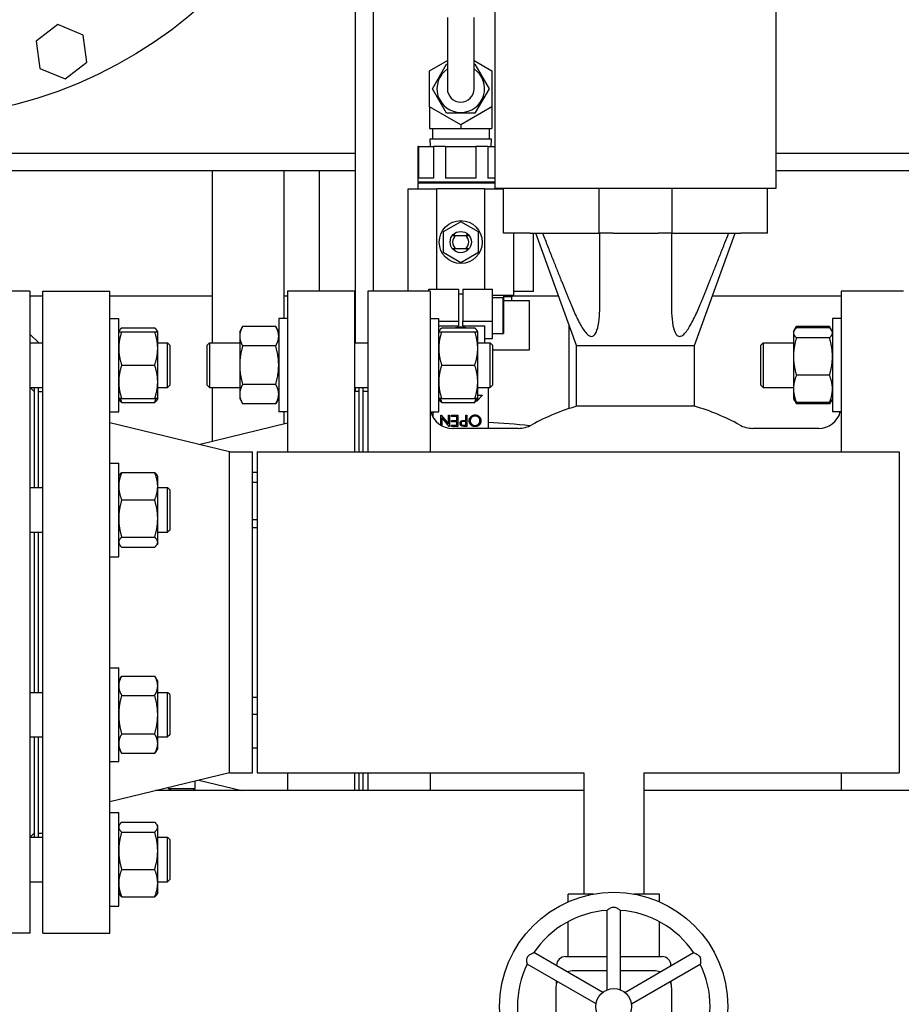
# Model space of a CAD drawing. Header units: inches. Extents: x 24 to 1128, y -69 to 748.
# Tile 91 of 256: x 176 to 188, y 185 to 199. Entities that reach past the tile are written whole.
import ezdxf

# ---------------------------------------------------------------- set-up
doc = ezdxf.new("R2010")
doc.units = ezdxf.units.IN
doc.header["$LTSCALE"] = 32
doc.header["$MEASUREMENT"] = 0
doc.layers.add('Visible (ANSI)', color=7, linetype='Continuous', lineweight=30)

msp = doc.modelspace()

# ---------------------------------------------------------------- linework, layer by layer
at = {"layer": 'Visible (ANSI)'}
for p, q in [((180.91537, 200.85867), (180.91537, 195.35867)), ((182.62797, 196.80355), (182.62797, 200.34685)), ((186.56497, 196.80355), (186.56497, 200.34685)), ((180.66537, 199.60867), (180.66537, 194.63572)), ((181.95807, 199.19867), (181.95807, 198.19867)), ((182.33307, 198.19867), (182.33307, 199.19867)), ((176.49774, 199.09752), (176.1936, 198.86415)), ((176.85192, 198.95082), (176.49774, 199.09752)), ((176.90196, 198.57073), (176.85192, 198.95082)), ((176.1936, 198.86415), (176.24364, 198.48406)), ((176.59782, 198.33736), (176.90196, 198.57073)), ((181.70807, 198.45126), (181.95807, 198.5956)), ((181.74836, 198.19867), (181.94696, 198.54267)), ((181.94696, 198.54267), (181.95807, 198.54267)), ((182.33307, 198.5956), (182.58307, 198.45126)), ((182.33307, 198.54267), (182.34418, 198.54267)), ((182.34418, 198.54267), (182.54279, 198.19867)), ((176.24364, 198.48406), (176.59782, 198.33736)), ((181.70807, 197.94608), (181.70807, 198.45126)), ((182.58307, 198.45126), (182.58307, 197.94608)), ((181.94696, 197.85467), (181.74836, 198.19867)), ((182.54279, 198.19867), (182.34418, 197.85467)), ((181.70807, 197.94608), (181.70807, 197.6927)), ((182.14557, 197.69349), (181.70807, 197.94608)), ((182.58307, 197.94608), (182.14557, 197.69349)), ((182.58307, 197.94608), (182.58307, 197.6927)), ((182.34418, 197.85467), (181.94696, 197.85467)), ((181.70807, 197.6927), (181.70807, 197.63867)), ((182.14557, 197.69349), (182.14557, 197.6927)), ((182.14557, 197.6927), (182.14557, 197.63867)), ((182.58307, 197.6927), (182.58307, 197.63867)), ((181.70807, 197.63867), (182.14557, 197.63867)), ((181.74887, 197.63867), (181.74887, 197.49567)), ((182.14557, 197.63867), (182.58307, 197.63867)), ((182.54187, 197.63867), (182.54187, 197.49567)), ((181.55241, 197.38867), (181.54437, 197.38867)), ((181.54437, 197.38867), (181.54437, 196.88667)), ((181.55241, 197.38867), (181.55241, 196.94667)), ((181.55241, 197.38867), (181.76405, 197.38867)), ((181.71614, 197.49567), (182.5746, 197.49567)), ((181.71949, 197.38867), (181.71614, 197.49567)), ((181.93372, 197.38867), (181.76405, 197.38867)), ((181.76405, 197.38867), (181.76405, 196.94667)), ((181.93372, 197.38867), (181.93372, 196.94667)), ((181.93372, 197.38867), (182.35702, 197.38867)), ((182.52668, 197.38867), (182.35702, 197.38867)), ((182.35702, 197.38867), (182.35702, 196.94667)), ((182.52668, 197.38867), (182.52668, 196.94667)), ((182.52668, 197.38867), (182.62797, 197.38867)), ((182.57125, 197.38867), (182.5746, 197.49567)), ((174.70787, 197.29617), (180.66537, 197.29617)), ((186.56497, 197.29617), (190.58287, 197.29617)), ((180.66537, 197.04617), (174.70787, 197.04617)), ((178.66537, 194.63572), (178.66537, 197.04617)), ((179.66537, 197.04617), (179.66537, 194.97947)), ((180.16537, 195.35867), (180.16537, 197.04617)), ((190.58287, 197.04617), (186.56497, 197.04617)), ((182.62797, 196.88667), (181.54437, 196.88667)), ((182.62797, 196.87667), (181.54437, 196.87667)), ((181.54437, 196.87667), (181.54437, 196.79067)), ((181.55037, 196.88667), (181.55037, 196.87667)), ((181.76405, 196.94667), (181.55241, 196.94667)), ((182.35702, 196.94667), (181.93372, 196.94667)), ((182.62797, 196.94667), (182.52668, 196.94667)), ((181.80787, 196.79067), (181.40337, 196.79067)), ((181.40337, 196.79067), (181.40337, 195.35867)), ((181.80787, 196.79867), (182.48287, 196.79867)), ((181.80787, 195.38664), (181.80787, 196.79867)), ((182.48287, 195.38664), (182.48287, 196.79867)), ((182.74608, 196.79067), (182.48287, 196.79067)), ((182.62797, 196.80355), (186.56497, 196.80355)), ((182.74608, 196.17363), (182.74608, 196.80355)), ((184.08466, 196.17363), (184.08466, 196.80355)), ((185.10828, 196.17363), (185.10828, 196.80355)), ((186.44687, 196.17363), (186.44687, 196.80355)), ((182.14537, 196.33417), (181.89812, 196.19142)), ((182.39262, 196.19142), (182.14537, 196.33417)), ((181.89812, 196.19142), (181.89812, 195.90592)), ((182.05337, 196.16556), (182.05337, 196.14067)), ((182.23737, 196.14067), (182.23737, 196.16556)), ((182.39262, 195.90592), (182.39262, 196.19142)), ((183.12009, 196.17363), (182.74608, 196.17363)), ((182.88737, 195.30667), (182.88737, 196.17363)), ((183.12009, 196.17363), (183.88781, 196.17363)), ((183.16537, 195.35617), (183.16537, 196.17363)), ((183.7697, 194.59883), (183.19883, 196.17363)), ((183.88781, 196.17363), (184.08466, 196.17363)), ((184.28151, 196.17363), (184.08466, 196.17363)), ((184.28151, 196.17363), (184.91143, 196.17363)), ((185.10828, 196.17363), (184.91143, 196.17363)), ((185.10828, 196.17363), (185.30513, 196.17363)), ((185.30513, 196.17363), (186.07285, 196.17363)), ((185.42324, 194.59883), (185.99411, 196.17363)), ((186.44687, 196.17363), (186.07285, 196.17363)), ((182.07847, 196.14067), (182.21227, 196.14067)), ((181.89812, 195.90592), (182.14537, 195.76317)), ((182.05337, 195.95667), (182.05337, 195.93178)), ((182.07847, 195.95667), (182.21227, 195.95667)), ((182.14537, 195.76317), (182.39262, 195.90592)), ((182.23737, 195.93178), (182.23737, 195.95667)), ((176.10537, 195.35867), (175.16537, 195.35867)), ((176.10537, 195.35867), (176.10537, 186.35867)), ((176.28787, 186.35867), (176.28787, 195.35867)), ((176.28787, 195.35867), (177.22787, 195.35867)), ((177.22787, 186.35867), (177.22787, 195.35867)), ((179.71507, 195.35867), (179.71507, 193.10867)), ((180.65507, 195.35867), (179.71507, 195.35867)), ((180.65507, 195.35867), (180.65507, 193.10867)), ((180.66537, 195.35617), (180.65507, 195.35617)), ((180.84057, 195.35867), (180.84057, 193.10867)), ((181.71458, 195.35867), (180.84057, 195.35867)), ((181.69942, 195.38664), (182.11537, 195.38664)), ((181.69942, 195.35867), (181.69942, 195.38664)), ((181.71458, 195.35867), (181.71458, 193.10867)), ((182.11537, 195.38664), (182.11537, 194.93762)), ((182.11537, 195.32321), (182.17537, 195.32321)), ((182.17537, 195.38664), (182.59132, 195.38664)), ((182.17537, 195.38664), (182.17537, 194.93762)), ((182.59132, 194.93762), (182.59132, 195.38664)), ((183.16537, 195.35617), (182.88737, 195.35617)), ((187.47836, 195.35867), (187.47836, 193.10867)), ((188.35238, 195.35867), (187.47836, 195.35867)), ((176.10537, 195.29617), (176.28787, 195.29617)), ((177.22787, 195.29617), (178.66537, 195.29617)), ((179.66537, 195.29617), (179.71507, 195.29617)), ((180.66537, 195.27951), (180.65507, 195.27951)), ((180.66537, 195.22617), (180.65507, 195.22617)), ((182.59132, 195.30667), (182.88737, 195.30667)), ((182.59132, 195.27267), (182.73833, 195.27267)), ((182.73833, 194.76867), (182.73833, 195.27267)), ((182.74637, 195.30667), (182.74637, 194.76867)), ((182.8605, 195.27951), (182.74637, 195.27951)), ((183.10875, 195.22617), (182.74637, 195.22617)), ((182.85965, 195.30667), (182.8605, 195.27951)), ((182.85998, 195.29617), (183.51691, 195.29617)), ((182.8605, 195.22617), (182.8605, 195.27951)), ((183.10875, 194.53617), (183.10875, 195.22617)), ((185.67603, 195.29617), (187.47836, 195.29617)), ((177.22787, 194.97947), (177.34987, 194.97947)), ((177.34987, 193.66697), (177.34987, 194.97947)), ((179.59307, 194.97947), (179.59307, 193.66697)), ((179.71507, 194.97947), (179.59307, 194.97947)), ((181.71458, 194.97947), (181.83658, 194.97947)), ((181.83658, 193.66697), (181.83658, 194.97947)), ((181.83658, 194.93762), (182.11537, 194.93762)), ((182.11537, 194.93762), (182.11537, 194.8742)), ((182.17537, 194.93762), (182.59132, 194.93762)), ((182.17537, 194.8742), (182.17537, 194.93762)), ((182.59132, 194.69586), (182.59132, 194.93762)), ((187.35636, 194.97947), (187.35636, 193.66697)), ((187.47836, 194.97947), (187.35636, 194.97947)), ((177.34987, 194.79197), (177.35942, 194.8085)), ((177.39174, 194.84604), (177.855, 194.84604)), ((177.39174, 194.79197), (177.855, 194.79197)), ((177.89687, 194.79197), (177.88732, 194.8085)), ((177.89687, 194.55759), (177.89687, 194.79197)), ((179.04607, 194.79197), (179.08794, 194.86448)), ((179.04607, 194.79197), (179.04607, 194.72917)), ((179.55121, 194.86448), (179.08794, 194.86448)), ((179.59307, 194.79197), (179.55121, 194.86448)), ((181.83658, 194.8742), (182.11537, 194.8742)), ((181.83658, 194.79197), (181.84613, 194.8085)), ((181.87845, 194.84604), (182.34171, 194.84604)), ((181.87845, 194.79197), (182.34171, 194.79197)), ((182.17537, 194.8742), (182.48287, 194.8742)), ((182.38358, 194.79197), (182.37404, 194.8085)), ((182.38358, 194.55759), (182.38358, 194.79197)), ((182.48287, 194.63572), (182.48287, 194.8742)), ((182.59132, 194.76867), (182.73833, 194.76867)), ((182.73833, 194.76867), (182.74637, 194.76867)), ((183.66537, 193.71466), (183.66537, 194.88664)), ((186.80936, 194.79197), (186.81891, 194.8085)), ((186.80936, 194.79197), (186.80936, 194.776)), ((186.80936, 194.776), (186.80936, 194.44454)), ((186.81891, 194.8085), (186.85123, 194.86448)), ((187.31449, 194.86448), (186.85123, 194.86448)), ((187.31449, 194.84604), (186.85123, 194.84604)), ((187.34681, 194.8085), (187.31449, 194.86448)), ((187.35636, 194.79197), (187.34681, 194.8085)), ((176.22901, 194.63517), (176.10537, 194.75881)), ((176.10537, 194.63517), (176.28787, 194.63517)), ((177.89687, 194.63517), (178.03407, 194.63517)), ((178.03407, 194.01017), (178.03407, 194.63517)), ((178.06537, 194.60387), (178.03407, 194.63517)), ((178.59007, 194.60442), (178.62137, 194.63572)), ((178.62137, 194.63572), (178.62137, 194.01072)), ((178.62137, 194.63572), (179.04607, 194.63572)), ((179.04607, 194.72917), (179.04607, 194.32322)), ((180.65507, 194.63572), (180.84057, 194.63572)), ((182.38358, 194.63572), (182.55877, 194.63572)), ((182.48287, 194.69586), (182.59132, 194.69586)), ((182.55877, 194.01072), (182.55877, 194.63572)), ((182.59007, 194.60442), (182.55877, 194.63572)), ((186.35336, 194.60442), (186.38466, 194.63572)), ((186.38466, 194.63572), (186.38466, 194.01072)), ((186.38466, 194.63572), (186.80936, 194.63572)), ((187.31449, 194.70595), (186.85123, 194.70595)), ((177.89687, 194.08884), (177.89687, 194.55759)), ((178.06537, 194.60387), (178.06537, 194.04147)), ((178.59007, 194.04202), (178.59007, 194.60442)), ((179.55121, 194.59385), (179.08794, 194.59385)), ((182.38358, 194.08884), (182.38358, 194.55759)), ((182.59007, 194.60442), (182.59007, 194.04202)), ((182.59007, 194.53617), (183.10875, 194.53617)), ((183.7697, 194.59883), (185.42324, 194.59883)), ((183.7697, 193.74659), (183.7697, 194.59883)), ((183.7697, 194.59883), (185.42324, 194.59883)), ((185.42324, 193.74659), (185.42324, 194.59883)), ((186.35336, 194.04202), (186.35336, 194.60442)), ((186.80936, 194.44454), (186.80936, 193.99176)), ((177.39174, 194.32322), (177.855, 194.32322)), ((179.04607, 194.32322), (179.04607, 193.91727)), ((181.87845, 194.32322), (182.34171, 194.32322)), ((177.89687, 193.85447), (177.89687, 194.08884)), ((182.38358, 193.85447), (182.38358, 194.08884)), ((187.31449, 194.18313), (186.85123, 194.18313)), ((176.10537, 194.01017), (176.28787, 194.01017)), ((176.16537, 193.95367), (176.10887, 194.01017)), ((176.16537, 194.01017), (176.16537, 192.60589)), ((176.22787, 192.60589), (176.22787, 194.01017)), ((176.22787, 193.95367), (176.28787, 193.95367)), ((177.89687, 194.01017), (178.03407, 194.01017)), ((178.06537, 194.04147), (178.03407, 194.01017)), ((178.59007, 194.04202), (178.62137, 194.01072)), ((178.62137, 194.01072), (179.04607, 194.01072)), ((178.66537, 193.25961), (178.66537, 194.01072)), ((179.55121, 194.05258), (179.08794, 194.05258)), ((180.65507, 194.01072), (180.84057, 194.01072)), ((180.71507, 193.95367), (180.65507, 193.95367)), ((180.66537, 194.01072), (180.66537, 193.95367)), ((180.71507, 194.01072), (180.71507, 193.10867)), ((180.77757, 193.10867), (180.77757, 194.01072)), ((180.84057, 193.95316), (180.77757, 193.95316)), ((182.38358, 194.01072), (182.55877, 194.01072)), ((182.52987, 194.01072), (182.52987, 193.43741)), ((182.59007, 194.04202), (182.55877, 194.01072)), ((186.35336, 194.04202), (186.38466, 194.01072)), ((186.38466, 194.01072), (186.80936, 194.01072)), ((186.80936, 193.99176), (186.80936, 193.85447)), ((177.34987, 193.85447), (177.35942, 193.83793)), ((177.39174, 193.85447), (177.855, 193.85447)), ((177.39174, 193.8004), (177.855, 193.8004)), ((177.89687, 193.85447), (177.88732, 193.83793)), ((179.04607, 193.91727), (179.04607, 193.85447)), ((179.04607, 193.85447), (179.08794, 193.78195)), ((179.59307, 193.85447), (179.55121, 193.78195)), ((181.83658, 193.85447), (181.84613, 193.83793)), ((181.87845, 193.85447), (182.34171, 193.85447)), ((181.87845, 193.8004), (182.34171, 193.8004)), ((182.37037, 193.81687), (182.36725, 193.82766)), ((182.44947, 193.90333), (182.37037, 193.81687)), ((182.38358, 193.85447), (182.37404, 193.83793)), ((182.38358, 193.90333), (182.44947, 193.90333)), ((186.80936, 193.85447), (186.81891, 193.83793)), ((186.81891, 193.83793), (186.85123, 193.78195)), ((187.31449, 193.8004), (186.85123, 193.8004)), ((187.34681, 193.83793), (187.31449, 193.78195)), ((187.35636, 193.85447), (187.34681, 193.83793)), ((177.22787, 193.66697), (177.34987, 193.66697)), ((179.55121, 193.78195), (179.08794, 193.78195)), ((179.71507, 193.66697), (179.59307, 193.66697)), ((179.66537, 193.66697), (179.66537, 193.50164)), ((181.71458, 193.66697), (181.83658, 193.66697)), ((181.76087, 193.58801), (181.76087, 193.66697)), ((185.42324, 193.74659), (183.7697, 193.74659)), ((187.31449, 193.78195), (186.85123, 193.78195)), ((187.47836, 193.66697), (187.35636, 193.66697)), ((181.86745, 193.62167), (181.87065, 193.62167)), ((181.86745, 193.48232), (181.86745, 193.62167)), ((181.87065, 193.62167), (181.97362, 193.49897)), ((181.88148, 193.5884), (181.88148, 193.47438)), ((181.9847, 193.46542), (181.88148, 193.5884)), ((181.97362, 193.62167), (181.98765, 193.62167)), ((181.97362, 193.49897), (181.97362, 193.62167)), ((181.98765, 193.62167), (181.98765, 193.46542)), ((182.01569, 193.62167), (182.10383, 193.62167)), ((182.01569, 193.60564), (182.01569, 193.62167)), ((182.08981, 193.60564), (182.01569, 193.60564)), ((182.01569, 193.54555), (182.08981, 193.54555)), ((182.01569, 193.52952), (182.01569, 193.54555)), ((182.08981, 193.52952), (182.01569, 193.52952)), ((182.08981, 193.54555), (182.08981, 193.60564)), ((182.08981, 193.48145), (182.08981, 193.52952)), ((182.10383, 193.62167), (182.10383, 193.46542)), ((182.21801, 193.53353), (182.19066, 193.53387)), ((182.20684, 193.54955), (182.21801, 193.54955)), ((182.21801, 193.62167), (182.23204, 193.62167)), ((182.21801, 193.54955), (182.21801, 193.62167)), ((182.21801, 193.48145), (182.21801, 193.53353)), ((182.23204, 193.62167), (182.23204, 193.46542)), ((178.9012, 193.10867), (177.22787, 193.51367)), ((178.47147, 193.21268), (179.71507, 193.51367)), ((181.98765, 193.46542), (181.9847, 193.46542)), ((182.01569, 193.48145), (182.08981, 193.48145)), ((182.01569, 193.46542), (182.01569, 193.48145)), ((182.10383, 193.46542), (182.01569, 193.46542)), ((182.95071, 193.43741), (182.02954, 193.43741)), ((182.18944, 193.48145), (182.21801, 193.48145)), ((182.23204, 193.46542), (182.20139, 193.46542)), ((187.1634, 193.43741), (186.24224, 193.43741)), ((178.9012, 188.60867), (178.9012, 193.10867)), ((178.9012, 193.10867), (179.22787, 193.10867)), ((179.22787, 188.60867), (179.22787, 193.10867)), ((179.29037, 193.10867), (179.29037, 188.60867)), ((179.29037, 193.10867), (188.29037, 193.10867)), ((188.29037, 193.10867), (188.29037, 188.60867)), ((177.22787, 192.94998), (177.34987, 192.94998)), ((177.34987, 191.63748), (177.34987, 192.94998)), ((177.34987, 192.76248), (177.35942, 192.77902)), ((177.39174, 192.81656), (177.855, 192.81656)), ((177.89687, 192.76248), (177.88732, 192.77902)), ((177.89687, 192.62519), (177.89687, 192.76248)), ((179.29037, 192.81656), (179.22787, 192.81656)), ((176.10537, 192.60589), (176.28787, 192.60589)), ((177.89687, 192.17241), (177.89687, 192.62519)), ((177.89687, 192.60589), (178.03407, 192.60589)), ((178.03407, 191.98089), (178.03407, 192.60589)), ((178.06537, 192.57459), (178.03407, 192.60589)), ((178.06537, 192.57459), (178.06537, 192.01219)), ((179.29037, 192.67647), (179.22787, 192.67647)), ((177.39174, 192.43382), (177.855, 192.43382)), ((177.89687, 191.84095), (177.89687, 192.17241)), ((179.29037, 192.15364), (179.22787, 192.15364)), ((178.06537, 192.01219), (178.03407, 191.98089)), ((179.22787, 192.04617), (179.29037, 192.04617)), ((176.10537, 191.98089), (176.28787, 191.98089)), ((176.16537, 191.98089), (176.16537, 189.73617)), ((176.22787, 189.73617), (176.22787, 191.98089)), ((177.39174, 191.911), (177.855, 191.911)), ((177.89687, 191.98089), (178.03407, 191.98089)), ((177.34987, 191.82498), (177.35942, 191.80845)), ((177.39174, 191.77091), (177.855, 191.77091)), ((177.89687, 191.82498), (177.88732, 191.80845)), ((177.89687, 191.82498), (177.89687, 191.84095)), ((177.22787, 191.63748), (177.34987, 191.63748)), ((177.22787, 190.07986), (177.34987, 190.07986)), ((177.34987, 188.76736), (177.34987, 190.07986)), ((177.34987, 189.89236), (177.39174, 189.96487)), ((177.39174, 189.96487), (177.855, 189.96487)), ((177.89687, 189.89236), (177.855, 189.96487)), ((177.89687, 189.82956), (177.89687, 189.89236)), ((177.89687, 189.42361), (177.89687, 189.82956)), ((176.10537, 189.73617), (176.28787, 189.73617)), ((177.39174, 189.69424), (177.855, 189.69424)), ((177.89687, 189.73617), (178.03407, 189.73617)), ((178.03407, 189.11117), (178.03407, 189.73617)), ((178.06537, 189.70487), (178.03407, 189.73617)), ((178.06537, 189.70487), (178.06537, 189.14247)), ((179.22787, 189.67117), (179.29037, 189.67117)), ((177.89687, 189.01766), (177.89687, 189.42361)), ((179.29037, 189.42361), (179.22787, 189.42361)), ((176.10537, 189.11117), (176.28787, 189.11117)), ((176.16537, 189.11117), (176.16537, 187.70705)), ((176.22787, 187.70705), (176.22787, 189.11117)), ((177.39174, 189.15297), (177.855, 189.15297)), ((177.89687, 189.11117), (178.03407, 189.11117)), ((178.06537, 189.14247), (178.03407, 189.11117)), ((177.89687, 188.95486), (177.89687, 189.01766)), ((177.34987, 188.95486), (177.39174, 188.88234)), ((177.39174, 188.88234), (177.855, 188.88234)), ((177.89687, 188.95486), (177.855, 188.88234)), ((179.29037, 188.95486), (179.22787, 188.95486)), ((177.22787, 188.76736), (177.34987, 188.76736)), ((178.9012, 188.60867), (177.22787, 188.20367)), ((178.9012, 188.60867), (179.22787, 188.60867)), ((179.29037, 188.60867), (183.87037, 188.60867)), ((179.71507, 188.60867), (179.71507, 188.35867)), ((180.65507, 188.60867), (180.65507, 188.35867)), ((180.71507, 188.60867), (180.71507, 188.35867)), ((180.77757, 188.35867), (180.77757, 188.60867)), ((180.84057, 188.60867), (180.84057, 188.35867)), ((181.71458, 188.60867), (181.71458, 188.35867)), ((183.87037, 188.60867), (183.87037, 186.90817)), ((184.71037, 188.60867), (188.29037, 188.60867)), ((184.71037, 188.60867), (184.71037, 186.90817)), ((187.47836, 188.60867), (187.47836, 188.35867)), ((178.42287, 188.38992), (178.42287, 188.4929)), ((178.47147, 188.50466), (179.07466, 188.35867)), ((183.87037, 188.35867), (177.86828, 188.35867)), ((178.04787, 188.38992), (178.04787, 188.40214)), ((178.04787, 188.38992), (178.42287, 188.38992)), ((178.07912, 188.35867), (178.04787, 188.38992)), ((178.39162, 188.35867), (178.42287, 188.38992)), ((189.71246, 188.35867), (184.71037, 188.35867)), ((177.22787, 188.05037), (177.34987, 188.05037)), ((177.34987, 186.73787), (177.34987, 188.05037)), ((177.34987, 187.86287), (177.35942, 187.87941)), ((177.39174, 187.91694), (177.855, 187.91694)), ((177.89687, 187.86287), (177.88732, 187.87941)), ((177.89687, 187.8469), (177.89687, 187.86287)), ((176.16537, 187.76367), (176.10875, 187.70705)), ((176.22787, 187.76367), (176.28787, 187.76367)), ((177.39174, 187.77685), (177.855, 187.77685)), ((177.89687, 187.51544), (177.89687, 187.8469)), ((176.10537, 187.70705), (176.28787, 187.70705)), ((177.89687, 187.70705), (178.03407, 187.70705)), ((178.03407, 187.08205), (178.03407, 187.70705)), ((178.06537, 187.67575), (178.03407, 187.70705)), ((178.06537, 187.67575), (178.06537, 187.11335)), ((177.89687, 187.06266), (177.89687, 187.51544)), ((177.39174, 187.25403), (177.855, 187.25403)), ((176.10537, 187.08205), (176.28787, 187.08205)), ((177.89687, 187.08205), (178.03407, 187.08205)), ((177.89687, 186.92537), (177.89687, 187.06266)), ((178.06537, 187.11335), (178.03407, 187.08205)), ((177.34987, 186.92537), (177.35942, 186.90884)), ((177.89687, 186.92537), (177.88732, 186.90884)), ((184.00863, 186.90817), (183.64912, 186.90817)), ((183.64912, 186.79905), (183.64912, 186.90817)), ((184.93162, 186.90817), (184.57211, 186.90817)), ((184.93162, 186.79905), (184.93162, 186.90817)), ((177.39174, 186.8713), (177.855, 186.8713)), ((177.22787, 186.73787), (177.34987, 186.73787)), ((184.19637, 185.56482), (184.19637, 186.67989)), ((184.38437, 185.56482), (184.38437, 186.67989)), ((183.64912, 186.03317), (183.64912, 186.52115)), ((184.93162, 186.03317), (184.93162, 186.52115)), ((176.10537, 186.35867), (175.16537, 186.35867)), ((176.28787, 186.35867), (177.22787, 186.35867)), ((184.13675, 185.5304), (183.17107, 186.08794)), ((184.44399, 185.5304), (185.40967, 186.08794)), ((183.61381, 186.03317), (184.19637, 186.03317)), ((184.38437, 186.03317), (184.96693, 186.03317)), ((184.04275, 185.36759), (183.07707, 185.92512)), ((183.48881, 185.90449), (183.48881, 185.90817)), ((184.19637, 185.83317), (183.72787, 185.83317)), ((184.85287, 185.83317), (184.38437, 185.83317)), ((184.53799, 185.36759), (185.50367, 185.92512)), ((185.09193, 185.90817), (185.09193, 185.90449)), ((183.48881, 185.65631), (183.48881, 185.68741)), ((185.09193, 185.68741), (185.09193, 185.65631)), ((183.47787, 185.58317), (183.47787, 185.08317)), ((185.10287, 185.08317), (185.10287, 185.58317))]:
    msp.add_line(p, q, dxfattribs=at)
for centre, radius in [((174.33537, 204.05867), 6.281), ((182.14537, 196.04867), 0.301), ((182.14537, 196.04867), 0.14875), ((184.29037, 185.33317), 1.6), ((184.29037, 185.33317), 0.25)]:
    msp.add_circle(centre, radius, dxfattribs=at)
for centre, radius, start, end in [((182.14557, 198.19867), 0.334, 124.151097, 55.848903), ((182.14557, 198.19867), 0.1875, 180, 0), ((182.14537, 196.04867), 0.11375, 126.022003, 233.977997), ((182.14537, 196.04867), 0.11375, 306.022003, 53.977997), ((182.02954, 193.75237), 0.31496, 195.732893, 270), ((184.59647, 190.85867), 3.00394, 105.975683, 118.972162), ((184.59647, 190.85867), 3.00394, 61.027838, 74.024317), ((187.1634, 193.75237), 0.31496, 270, 344.267107), ((181.66537, 179.04617), 14.5, 84.260901, 86.581959), ((182.95071, 193.83111), 0.3937, 270, 298.972162), ((186.24224, 193.83111), 0.3937, 241.027838, 270), ((184.29037, 185.33317), 1.35, 93.992715, 146.007285), ((184.29037, 185.33317), 1.35, 33.992715, 86.007285), ((183.61381, 185.90817), 0.125, 90, 180), ((184.96693, 185.90817), 0.125, 0, 90), ((184.29037, 185.33317), 1.35, 153.992715, 206.007285), ((183.72787, 185.58317), 0.25, 90, 110.5819), ((184.85287, 185.58317), 0.25, 69.4181, 90), ((184.29037, 185.33317), 1.35, 333.992715, 26.007285), ((183.72787, 185.58317), 0.25, 156.720461, 180), ((184.85287, 185.58317), 0.25, 0, 23.279539)]:
    msp.add_arc(centre, radius, start, end, dxfattribs=at)
msp.add_ellipse((182.14537, 194.75434), major_axis=(-0.15, 0), ratio=0.70710678, start_param=4.1858286, end_param=5.23894936, dxfattribs=at)
for points, weights in [([(183.29209, 196.17363), (183.52771, 195.56701), (183.7008, 195.15046)], [1.00167799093, 1.0279276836, 1.02488483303]), ([(184.0945, 195.15046), (184.0945, 195.56701), (184.0945, 196.17363)], [1.02488483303, 1.0279276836, 1.00167799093]), ([(185.09844, 196.17363), (185.09844, 195.56701), (185.09844, 195.15046)], [1.00167799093, 1.0279276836, 1.02488483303]), ([(185.49214, 195.15046), (185.66523, 195.56701), (185.90086, 196.17363)], [1.02488483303, 1.0279276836, 1.00167799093]), ([(182.02848, 196.14067), (182.05681, 196.14067), (182.07847, 196.14067)], [2.47194217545, 2.72378885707, 2.89244266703]), ([(182.21227, 196.14067), (182.23393, 196.14067), (182.26226, 196.14067)], [2.89244266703, 2.72378885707, 2.47194217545]), ([(182.02848, 195.95667), (182.05681, 195.95667), (182.07847, 195.95667)], [2.47194217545, 2.72378885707, 2.89244266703]), ([(182.21227, 195.95667), (182.23393, 195.95667), (182.26226, 195.95667)], [2.89244266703, 2.72378885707, 2.47194217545]), ([(177.34987, 194.79197), (177.34987, 194.79197), (177.39174, 194.79197)], [1, 1.0379548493, 1]), ([(177.39174, 194.79197), (177.34987, 194.66637), (177.34987, 194.55759)], [1, 1.0379548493, 1]), ([(177.39174, 194.84604), (177.35955, 194.81718), (177.3522, 194.79197)], [1, 1.02892942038, 1.01375847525]), ([(177.89453, 194.79197), (177.88719, 194.81718), (177.855, 194.84604)], [1.01375847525, 1.02892942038, 1]), ([(177.855, 194.79197), (177.89687, 194.79197), (177.89687, 194.79197)], [1, 1.0379548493, 1]), ([(177.89687, 194.55759), (177.89687, 194.66637), (177.855, 194.79197)], [1, 1.0379548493, 1]), ([(179.08794, 194.86448), (179.04607, 194.79197), (179.04607, 194.72917)], [1, 1.0379548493, 1]), ([(179.59307, 194.72917), (179.59307, 194.79197), (179.55121, 194.86448)], [1, 1.0379548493, 1]), ([(181.83658, 194.79197), (181.83658, 194.79197), (181.87845, 194.79197)], [1, 1.0379548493, 1]), ([(181.87845, 194.79197), (181.83658, 194.66637), (181.83658, 194.55759)], [1, 1.0379548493, 1]), ([(181.87845, 194.84604), (181.84626, 194.81718), (181.83892, 194.79197)], [1, 1.02892942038, 1.01375847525]), ([(182.38125, 194.79197), (182.37391, 194.81718), (182.34171, 194.84604)], [1.01375847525, 1.02892942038, 1]), ([(182.34171, 194.79197), (182.38358, 194.79197), (182.38358, 194.79197)], [1, 1.0379548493, 1]), ([(182.38358, 194.55759), (182.38358, 194.66637), (182.34171, 194.79197)], [1, 1.0379548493, 1]), ([(186.85123, 194.84604), (186.80936, 194.8085), (186.80936, 194.776)], [1, 1.0379548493, 1]), ([(186.80936, 194.776), (186.80936, 194.74349), (186.85123, 194.70595)], [1, 1.0379548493, 1]), ([(186.85123, 194.86448), (186.83983, 194.84475), (186.83166, 194.82625)], [1, 1.01005189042, 1.01477953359]), ([(187.33406, 194.82625), (187.32589, 194.84475), (187.31449, 194.86448)], [1.01477953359, 1.01005189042, 1]), ([(187.35636, 194.776), (187.35636, 194.8085), (187.31449, 194.84604)], [1, 1.0379548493, 1]), ([(187.31449, 194.70595), (187.35636, 194.74349), (187.35636, 194.776)], [1, 1.0379548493, 1]), ([(179.04607, 194.72917), (179.04607, 194.66637), (179.08794, 194.59385)], [1, 1.0379548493, 1]), ([(179.55121, 194.59385), (179.59307, 194.66637), (179.59307, 194.72917)], [1, 1.0379548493, 1]), ([(186.85123, 194.70595), (186.80936, 194.56586), (186.80936, 194.44454)], [1, 1.0379548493, 1]), ([(187.35636, 194.44454), (187.35636, 194.56586), (187.31449, 194.70595)], [1, 1.0379548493, 1]), ([(177.34987, 194.55759), (177.34987, 194.44882), (177.39174, 194.32322)], [1, 1.0379548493, 1]), ([(177.855, 194.32322), (177.89687, 194.44882), (177.89687, 194.55759)], [1, 1.0379548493, 1]), ([(179.08794, 194.59385), (179.04607, 194.44882), (179.04607, 194.32322)], [1, 1.0379548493, 1]), ([(179.59307, 194.32322), (179.59307, 194.44882), (179.55121, 194.59385)], [1, 1.0379548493, 1]), ([(181.83658, 194.55759), (181.83658, 194.44882), (181.87845, 194.32322)], [1, 1.0379548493, 1]), ([(182.34171, 194.32322), (182.38358, 194.44882), (182.38358, 194.55759)], [1, 1.0379548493, 1]), ([(186.80936, 194.44454), (186.80936, 194.32322), (186.85123, 194.18313)], [1, 1.0379548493, 1]), ([(187.31449, 194.18313), (187.35636, 194.32322), (187.35636, 194.44454)], [1, 1.0379548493, 1]), ([(177.39174, 194.32322), (177.34987, 194.19762), (177.34987, 194.08884)], [1, 1.0379548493, 1]), ([(177.89687, 194.08884), (177.89687, 194.19762), (177.855, 194.32322)], [1, 1.0379548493, 1]), ([(179.04607, 194.32322), (179.04607, 194.19762), (179.08794, 194.05258)], [1, 1.0379548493, 1]), ([(179.55121, 194.05258), (179.59307, 194.19762), (179.59307, 194.32322)], [1, 1.0379548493, 1]), ([(181.87845, 194.32322), (181.83658, 194.19762), (181.83658, 194.08884)], [1, 1.0379548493, 1]), ([(182.38358, 194.08884), (182.38358, 194.19762), (182.34171, 194.32322)], [1, 1.0379548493, 1]), ([(177.34987, 194.08884), (177.34987, 193.98007), (177.39174, 193.85447)], [1, 1.0379548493, 1]), ([(177.855, 193.85447), (177.89687, 193.98007), (177.89687, 194.08884)], [1, 1.0379548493, 1]), ([(181.83658, 194.08884), (181.83658, 193.98007), (181.87845, 193.85447)], [1, 1.0379548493, 1]), ([(182.34171, 193.85447), (182.38358, 193.98007), (182.38358, 194.08884)], [1, 1.0379548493, 1]), ([(186.85123, 194.18313), (186.80936, 194.08057), (186.80936, 193.99176)], [1, 1.0379548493, 1]), ([(187.35636, 193.99176), (187.35636, 194.08057), (187.31449, 194.18313)], [1, 1.0379548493, 1]), ([(179.08794, 194.05258), (179.04607, 193.98007), (179.04607, 193.91727)], [1, 1.0379548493, 1]), ([(179.59307, 193.91727), (179.59307, 193.98007), (179.55121, 194.05258)], [1, 1.0379548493, 1]), ([(186.80936, 193.99176), (186.80936, 193.90295), (186.85123, 193.8004)], [1, 1.0379548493, 1]), ([(187.31449, 193.8004), (187.35636, 193.90295), (187.35636, 193.99176)], [1, 1.0379548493, 1]), ([(177.39174, 193.85447), (177.34987, 193.85447), (177.34987, 193.85447)], [1, 1.0379548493, 1]), ([(177.39174, 193.8004), (177.36966, 193.82019), (177.35942, 193.83793)], [1, 1.01965956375, 1.01895290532]), ([(177.37217, 193.85447), (177.38034, 193.82831), (177.39174, 193.8004)], [1.01477953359, 1.01005189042, 1]), ([(177.89687, 193.85447), (177.89687, 193.85447), (177.855, 193.85447)], [1, 1.0379548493, 1]), ([(177.855, 193.8004), (177.8664, 193.82831), (177.87457, 193.85447)], [1, 1.01005189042, 1.01477953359]), ([(177.88732, 193.83793), (177.87708, 193.82019), (177.855, 193.8004)], [1.01895290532, 1.01965956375, 1]), ([(179.04607, 193.91727), (179.04607, 193.85447), (179.08794, 193.78195)], [1, 1.0379548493, 1]), ([(179.55121, 193.78195), (179.59307, 193.85447), (179.59307, 193.91727)], [1, 1.0379548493, 1]), ([(181.87845, 193.85447), (181.83658, 193.85447), (181.83658, 193.85447)], [1, 1.0379548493, 1]), ([(181.87845, 193.8004), (181.85637, 193.82019), (181.84613, 193.83793)], [1, 1.01965956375, 1.01895290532]), ([(181.85888, 193.85447), (181.86705, 193.82831), (181.87845, 193.8004)], [1.01477953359, 1.01005189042, 1]), ([(182.38358, 193.85447), (182.38358, 193.85447), (182.34171, 193.85447)], [1, 1.0379548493, 1]), ([(182.34171, 193.8004), (182.35311, 193.82831), (182.36128, 193.85447)], [1, 1.01005189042, 1.01477953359]), ([(182.37404, 193.83793), (182.36379, 193.82019), (182.34171, 193.8004)], [1.01895290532, 1.01965956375, 1]), ([(186.85123, 193.8004), (186.82915, 193.82019), (186.81891, 193.83793)], [1, 1.01965956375, 1.01895290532]), ([(186.83166, 193.82019), (186.83983, 193.80169), (186.85123, 193.78195)], [1.01477953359, 1.01005189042, 1]), ([(187.34681, 193.83793), (187.33657, 193.82019), (187.31449, 193.8004)], [1.01895290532, 1.01965956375, 1]), ([(187.31449, 193.78195), (187.32589, 193.80169), (187.33406, 193.82019)], [1, 1.01005189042, 1.01477953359]), ([(177.39174, 192.81656), (177.34987, 192.714), (177.34987, 192.62519)], [1, 1.0379548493, 1]), ([(177.35942, 192.77902), (177.36966, 192.79676), (177.39174, 192.81656)], [1.01895290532, 1.01965956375, 1]), ([(177.855, 192.81656), (177.87708, 192.79676), (177.88732, 192.77902)], [1, 1.01965956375, 1.01895290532]), ([(177.89687, 192.62519), (177.89687, 192.714), (177.855, 192.81656)], [1, 1.0379548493, 1]), ([(177.34987, 192.62519), (177.34987, 192.53638), (177.39174, 192.43382)], [1, 1.0379548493, 1]), ([(177.855, 192.43382), (177.89687, 192.53638), (177.89687, 192.62519)], [1, 1.0379548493, 1]), ([(177.39174, 192.43382), (177.34987, 192.29373), (177.34987, 192.17241)], [1, 1.0379548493, 1]), ([(177.89687, 192.17241), (177.89687, 192.29373), (177.855, 192.43382)], [1, 1.0379548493, 1]), ([(177.34987, 192.17241), (177.34987, 192.05109), (177.39174, 191.911)], [1, 1.0379548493, 1]), ([(177.855, 191.911), (177.89687, 192.05109), (177.89687, 192.17241)], [1, 1.0379548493, 1]), ([(177.39174, 191.911), (177.34987, 191.87346), (177.34987, 191.84095)], [1, 1.0379548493, 1]), ([(177.89687, 191.84095), (177.89687, 191.87346), (177.855, 191.911)], [1, 1.0379548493, 1]), ([(177.34987, 191.84095), (177.34987, 191.80845), (177.39174, 191.77091)], [1, 1.0379548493, 1]), ([(177.855, 191.77091), (177.89687, 191.80845), (177.89687, 191.84095)], [1, 1.0379548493, 1]), ([(177.39174, 189.96487), (177.34987, 189.89236), (177.34987, 189.82956)], [1, 1.0379548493, 1]), ([(177.89687, 189.82956), (177.89687, 189.89236), (177.855, 189.96487)], [1, 1.0379548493, 1]), ([(177.34987, 189.82956), (177.34987, 189.76676), (177.39174, 189.69424)], [1, 1.0379548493, 1]), ([(177.855, 189.69424), (177.89687, 189.76676), (177.89687, 189.82956)], [1, 1.0379548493, 1]), ([(177.39174, 189.69424), (177.34987, 189.54921), (177.34987, 189.42361)], [1, 1.0379548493, 1]), ([(177.89687, 189.42361), (177.89687, 189.54921), (177.855, 189.69424)], [1, 1.0379548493, 1]), ([(177.34987, 189.42361), (177.34987, 189.29801), (177.39174, 189.15297)], [1, 1.0379548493, 1]), ([(177.855, 189.15297), (177.89687, 189.29801), (177.89687, 189.42361)], [1, 1.0379548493, 1]), ([(177.39174, 189.15297), (177.34987, 189.08046), (177.34987, 189.01766)], [1, 1.0379548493, 1]), ([(177.89687, 189.01766), (177.89687, 189.08046), (177.855, 189.15297)], [1, 1.0379548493, 1]), ([(177.34987, 189.01766), (177.34987, 188.95486), (177.39174, 188.88234)], [1, 1.0379548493, 1]), ([(177.855, 188.88234), (177.89687, 188.95486), (177.89687, 189.01766)], [1, 1.0379548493, 1]), ([(177.39174, 187.91694), (177.34987, 187.87941), (177.34987, 187.8469)], [1, 1.0379548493, 1]), ([(177.89687, 187.8469), (177.89687, 187.87941), (177.855, 187.91694)], [1, 1.0379548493, 1]), ([(177.34987, 187.8469), (177.34987, 187.81439), (177.39174, 187.77685)], [1, 1.0379548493, 1]), ([(177.39174, 187.77685), (177.34987, 187.63676), (177.34987, 187.51544)], [1, 1.0379548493, 1]), ([(177.855, 187.77685), (177.89687, 187.81439), (177.89687, 187.8469)], [1, 1.0379548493, 1]), ([(177.89687, 187.51544), (177.89687, 187.63676), (177.855, 187.77685)], [1, 1.0379548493, 1]), ([(177.34987, 187.51544), (177.34987, 187.39412), (177.39174, 187.25403)], [1, 1.0379548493, 1]), ([(177.855, 187.25403), (177.89687, 187.39412), (177.89687, 187.51544)], [1, 1.0379548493, 1]), ([(177.39174, 187.25403), (177.34987, 187.15148), (177.34987, 187.06266)], [1, 1.0379548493, 1]), ([(177.89687, 187.06266), (177.89687, 187.15148), (177.855, 187.25403)], [1, 1.0379548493, 1]), ([(177.34987, 187.06266), (177.34987, 186.97385), (177.39174, 186.8713)], [1, 1.0379548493, 1]), ([(177.855, 186.8713), (177.89687, 186.97385), (177.89687, 187.06266)], [1, 1.0379548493, 1]), ([(177.39174, 186.8713), (177.36966, 186.89109), (177.35942, 186.90884)], [1, 1.01965956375, 1.01895290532]), ([(177.88732, 186.90884), (177.87708, 186.89109), (177.855, 186.8713)], [1.01895290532, 1.01965956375, 1])]:
    msp.add_rational_spline(points, weights, degree=2, dxfattribs=at)
for points, knots in [([(183.7008, 195.15046), (183.71367, 195.11947), (183.72683, 195.08884), (183.76829, 194.99611), (183.79741, 194.93579), (183.85475, 194.83589), (183.88768, 194.78479), (183.93077, 194.74626), (183.94044, 194.739), (183.96013, 194.72896), (183.97016, 194.72626), (183.98822, 194.72626), (183.9973, 194.72896), (184.01343, 194.739), (184.02052, 194.74626), (184.04984, 194.78479), (184.06416, 194.83589), (184.08395, 194.93579), (184.0897, 194.99611), (184.09387, 195.08884), (184.09451, 195.11947), (184.0945, 195.15046)], [-6.41768243, -6.41768243, -6.41768243, -6.41768243, -6.18066174, -6.18066174, -5.68668046, -5.68668046, -5.29009002, -5.29009002, -5.19280209, -5.19280209, -5.09551415, -5.09551415, -4.99822621, -4.99822621, -4.90093827, -4.90093827, -4.50434784, -4.50434784, -4.01036656, -4.01036656, -3.77334587, -3.77334587, -3.77334587, -3.77334587]), ([(185.09844, 195.15046), (185.09843, 195.11947), (185.09907, 195.08884), (185.10325, 194.99611), (185.109, 194.93579), (185.12878, 194.83589), (185.1431, 194.78479), (185.17242, 194.74626), (185.17951, 194.739), (185.19564, 194.72896), (185.20472, 194.72626), (185.22278, 194.72626), (185.23281, 194.72896), (185.2525, 194.739), (185.26218, 194.74626), (185.30526, 194.78479), (185.33819, 194.83589), (185.39553, 194.93579), (185.42465, 194.99611), (185.46612, 195.08884), (185.47927, 195.11947), (185.49214, 195.15046)], [-6.41768243, -6.41768243, -6.41768243, -6.41768243, -6.18066174, -6.18066174, -5.68668046, -5.68668046, -5.29009002, -5.29009002, -5.19280209, -5.19280209, -5.09551415, -5.09551415, -4.99822621, -4.99822621, -4.90093827, -4.90093827, -4.50434784, -4.50434784, -4.01036656, -4.01036656, -3.77334587, -3.77334587, -3.77334587, -3.77334587]), ([(182.13588, 193.50733), (182.1359, 193.50862), (182.13594, 193.51113), (182.13638, 193.51481), (182.13697, 193.51832), (182.13789, 193.52166), (182.13909, 193.52482), (182.14049, 193.52783), (182.14219, 193.53064), (182.14414, 193.53327), (182.14631, 193.53573), (182.14868, 193.53798), (182.15126, 193.54002), (182.15403, 193.54185), (182.15702, 193.54343), (182.16018, 193.54485), (182.16355, 193.54604), (182.16587, 193.54667), (182.16706, 193.54699)], [0, 0, 0, 0, 0.07011889, 0.13719235, 0.20201618, 0.26463141, 0.32611655, 0.3860103, 0.44581185, 0.5052977, 0.56463328, 0.62428263, 0.68390203, 0.74395277, 0.80538773, 0.86838803, 0.93308403, 1, 1, 1, 1]), ([(182.19066, 193.53387), (182.18932, 193.53387), (182.18674, 193.53387), (182.18302, 193.5337), (182.17956, 193.53349), (182.17639, 193.53319), (182.17348, 193.53278), (182.17087, 193.53228), (182.16852, 193.53174), (182.16582, 193.53083), (182.16277, 193.52943), (182.15945, 193.52739), (182.15666, 193.52475), (182.15424, 193.52179), (182.15229, 193.5185), (182.15091, 193.51497), (182.15006, 193.51124), (182.14996, 193.50869), (182.1499, 193.50739)], [0, 0, 0, 0, 0.07254664, 0.14004978, 0.20251875, 0.26060474, 0.31326402, 0.36172723, 0.40488988, 0.44431896, 0.51659946, 0.58640911, 0.65499562, 0.72430193, 0.79341098, 0.86161003, 0.92953773, 1, 1, 1, 1]), ([(182.16706, 193.54699), (182.16804, 193.5472), (182.17018, 193.54765), (182.17371, 193.54816), (182.17783, 193.54858), (182.18251, 193.54898), (182.18778, 193.54918), (182.19361, 193.54943), (182.20003, 193.54954), (182.2045, 193.54955), (182.20684, 193.54955)], [0, 0, 0, 0, 0.07517159, 0.16474291, 0.26801144, 0.38596396, 0.51779927, 0.66369781, 0.82441679, 1, 1, 1, 1]), ([(182.26409, 193.54348), (182.26416, 193.54629), (182.26429, 193.55183), (182.26546, 193.55996), (182.26729, 193.56778), (182.2699, 193.57526), (182.27328, 193.58241), (182.2774, 193.58924), (182.28228, 193.59573), (182.28782, 193.60182), (182.29388, 193.60739), (182.30033, 193.6123), (182.30715, 193.61642), (182.31426, 193.61983), (182.32174, 193.62243), (182.32951, 193.62431), (182.33763, 193.62547), (182.34316, 193.62561), (182.34597, 193.62568)], [0, 0, 0, 0, 0.06523429, 0.12858434, 0.19034309, 0.25140799, 0.31220558, 0.37361408, 0.43626401, 0.50040726, 0.56453495, 0.62713708, 0.68833831, 0.74923959, 0.81007579, 0.87165561, 0.93476571, 1, 1, 1, 1]), ([(182.34722, 193.46141), (182.34433, 193.46149), (182.33864, 193.46163), (182.3303, 193.46275), (182.32231, 193.46459), (182.31467, 193.46719), (182.30741, 193.47056), (182.3005, 193.47466), (182.29398, 193.4795), (182.28788, 193.48502), (182.28231, 193.49107), (182.27743, 193.49754), (182.27331, 193.50436), (182.26993, 193.51153), (182.26729, 193.51902), (182.26546, 193.52689), (182.26429, 193.53507), (182.26416, 193.54065), (182.26409, 193.54348)], [0, 0, 0, 0, 0.06656651, 0.13074212, 0.1933478, 0.25499832, 0.31611925, 0.37726421, 0.43939995, 0.50280523, 0.56635625, 0.62825078, 0.68910707, 0.74935794, 0.81017964, 0.87161662, 0.93487263, 1, 1, 1, 1]), ([(182.34653, 193.60965), (182.34499, 193.60963), (182.34192, 193.60959), (182.33736, 193.60916), (182.33289, 193.60848), (182.3285, 193.6075), (182.3242, 193.60629), (182.32, 193.60478), (182.31589, 193.60298), (182.31186, 193.60097), (182.308, 193.59868), (182.30433, 193.59622), (182.3009, 193.59354), (182.29767, 193.59066), (182.29467, 193.58755), (182.29187, 193.58427), (182.28933, 193.58076), (182.287, 193.5771), (182.28489, 193.57328), (182.28308, 193.56933), (182.28153, 193.56528), (182.28028, 193.56111), (182.27931, 193.55684), (182.27863, 193.55247), (182.27816, 193.548), (182.27813, 193.54498), (182.27811, 193.54345)], [0, 0, 0, 0, 0.04363893, 0.08654911, 0.12919425, 0.17145877, 0.21344384, 0.25539786, 0.2975069, 0.34008374, 0.38249601, 0.42410694, 0.4648486, 0.50555506, 0.54620172, 0.58677243, 0.62727456, 0.66848584, 0.70951119, 0.75039547, 0.79106884, 0.83200515, 0.87311934, 0.91459958, 0.95695035, 1, 1, 1, 1]), ([(182.27811, 193.54345), (182.27813, 193.54194), (182.27816, 193.53893), (182.27863, 193.53449), (182.27931, 193.53015), (182.28028, 193.52593), (182.28153, 193.52181), (182.28308, 193.51782), (182.2849, 193.51393), (182.28699, 193.51015), (182.28934, 193.50653), (182.2919, 193.50307), (182.29473, 193.49983), (182.29774, 193.49673), (182.30101, 193.49384), (182.30453, 193.49118), (182.30821, 193.4886), (182.31215, 193.48633), (182.3162, 193.48422), (182.32036, 193.48242), (182.32457, 193.48087), (182.32884, 193.47961), (182.33318, 193.47864), (182.33759, 193.47797), (182.34204, 193.47749), (182.34503, 193.47746), (182.34653, 193.47744)], [0, 0, 0, 0, 0.04291155, 0.08512297, 0.12646291, 0.16743926, 0.20795922, 0.24822895, 0.28872623, 0.32964273, 0.3705068, 0.41109473, 0.45178174, 0.49236536, 0.53344196, 0.57521573, 0.61755652, 0.66078404, 0.704049, 0.74697278, 0.78918109, 0.83111794, 0.87324842, 0.91517275, 0.95738417, 1, 1, 1, 1]), ([(182.34597, 193.62568), (182.3488, 193.62561), (182.35438, 193.62547), (182.36257, 193.6243), (182.37044, 193.62247), (182.37797, 193.61986), (182.38515, 193.61649), (182.392, 193.61237), (182.3985, 193.60749), (182.40458, 193.60194), (182.41015, 193.59591), (182.41501, 193.58944), (182.41913, 193.58267), (182.42249, 193.57558), (182.42515, 193.5682), (182.42697, 193.56047), (182.42815, 193.55246), (182.42828, 193.547), (182.42835, 193.54423)], [0, 0, 0, 0, 0.06581888, 0.12974653, 0.19207195, 0.25345942, 0.31456959, 0.37627988, 0.43902565, 0.50326703, 0.56749282, 0.6297048, 0.69099965, 0.75145165, 0.81200436, 0.87314968, 0.93563548, 1, 1, 1, 1]), ([(182.41433, 193.54417), (182.41427, 193.54643), (182.41416, 193.55087), (182.41318, 193.55738), (182.41166, 193.56364), (182.40946, 193.56961), (182.40665, 193.57533), (182.40322, 193.58077), (182.39915, 193.58592), (182.39452, 193.59076), (182.38946, 193.59517), (182.38409, 193.59905), (182.37845, 193.60231), (182.37258, 193.60504), (182.36642, 193.6071), (182.36001, 193.60856), (182.35336, 193.60951), (182.34883, 193.6096), (182.34653, 193.60965)], [0, 0, 0, 0, 0.0645014, 0.1268942, 0.18773896, 0.24841971, 0.30858577, 0.36958025, 0.4318217, 0.49617186, 0.56065739, 0.62349145, 0.68524492, 0.74664289, 0.80833509, 0.87049141, 0.93431953, 1, 1, 1, 1]), ([(182.34653, 193.47744), (182.34801, 193.47746), (182.35097, 193.47749), (182.35535, 193.47797), (182.35968, 193.47864), (182.36395, 193.47962), (182.36816, 193.48088), (182.37232, 193.4824), (182.37641, 193.48424), (182.38042, 193.48631), (182.38427, 193.48866), (182.38796, 193.49116), (182.3914, 193.49389), (182.39464, 193.4968), (182.39766, 193.49992), (182.40046, 193.50322), (182.40305, 193.50672), (182.40539, 193.51041), (182.40747, 193.51425), (182.40934, 193.51819), (182.41088, 193.52226), (182.41211, 193.52644), (182.41315, 193.53072), (182.4138, 193.53511), (182.41428, 193.5396), (182.41431, 193.54264), (182.41433, 193.54417)], [0, 0, 0, 0, 0.04201694, 0.08363219, 0.12496479, 0.16622219, 0.20758441, 0.24950755, 0.29161184, 0.33460641, 0.37746953, 0.41939163, 0.46087318, 0.50191905, 0.54270727, 0.58383618, 0.62465442, 0.66600924, 0.70743698, 0.74858821, 0.78940324, 0.83076546, 0.87208959, 0.91400647, 0.95650474, 1, 1, 1, 1]), ([(182.42835, 193.54423), (182.42833, 193.54237), (182.42828, 193.53868), (182.42771, 193.5332), (182.42688, 193.5278), (182.42569, 193.52251), (182.42414, 193.51733), (182.42231, 193.51223), (182.42007, 193.50727), (182.41754, 193.50241), (182.41471, 193.49774), (182.41159, 193.49333), (182.40829, 193.48913), (182.40466, 193.48527), (182.40084, 193.48161), (182.39676, 193.47823), (182.39244, 193.47509), (182.38787, 193.47226), (182.38315, 193.4697), (182.37829, 193.4675), (182.37335, 193.46561), (182.36831, 193.46409), (182.36318, 193.46288), (182.35795, 193.46206), (182.35262, 193.46148), (182.34903, 193.46144), (182.34722, 193.46141)], [0, 0, 0, 0, 0.04320899, 0.08587287, 0.12812001, 0.17015196, 0.21191762, 0.253753, 0.29600641, 0.33844336, 0.38101537, 0.42282048, 0.46408906, 0.50512585, 0.54597497, 0.58698521, 0.62833859, 0.6700838, 0.7119916, 0.75303915, 0.7940494, 0.83488554, 0.87549831, 0.9165473, 0.95800378, 1, 1, 1, 1]), ([(182.16581, 193.46777), (182.16473, 193.46806), (182.16259, 193.46865), (182.15951, 193.46982), (182.15659, 193.47121), (182.1538, 193.47278), (182.1512, 193.47463), (182.1487, 193.47663), (182.14639, 193.47889), (182.14423, 193.48136), (182.14224, 193.48401), (182.14057, 193.48687), (182.13911, 193.48987), (182.13791, 193.49304), (182.13702, 193.49639), (182.13636, 193.49989), (182.13594, 193.50355), (182.1359, 193.50606), (182.13588, 193.50733)], [0, 0, 0, 0, 0.06247185, 0.12347163, 0.18338324, 0.2431163, 0.30208086, 0.36128647, 0.42140996, 0.48249029, 0.54410129, 0.60572054, 0.66718551, 0.73002539, 0.79458212, 0.86036682, 0.92891815, 1, 1, 1, 1]), ([(182.1499, 193.50739), (182.14996, 193.50614), (182.15007, 193.50364), (182.15091, 193.49998), (182.15231, 193.49649), (182.15425, 193.49323), (182.1566, 193.49028), (182.15934, 193.4877), (182.16246, 193.48565), (182.16534, 193.48428), (182.16792, 193.48347), (182.17015, 193.48289), (182.17267, 193.48249), (182.17548, 193.4821), (182.17856, 193.48179), (182.18193, 193.48158), (182.18559, 193.48145), (182.18812, 193.48145), (182.18944, 193.48145)], [0, 0, 0, 0, 0.0700338, 0.13921853, 0.20816787, 0.2791337, 0.34993708, 0.4182944, 0.48754029, 0.55757651, 0.59549021, 0.63811805, 0.68595741, 0.73822237, 0.79613162, 0.85853665, 0.92666815, 1, 1, 1, 1]), ([(182.20139, 193.46542), (182.19929, 193.46542), (182.19525, 193.46543), (182.18946, 193.46556), (182.1842, 193.46574), (182.17948, 193.46599), (182.17529, 193.46628), (182.17165, 193.4667), (182.16853, 193.46713), (182.16666, 193.46757), (182.16581, 193.46777)], [0, 0, 0, 0, 0.17695575, 0.33905508, 0.48631822, 0.61878092, 0.73561883, 0.83874248, 0.92645707, 1, 1, 1, 1]), ([(184.19637, 186.67989), (184.19637, 186.67989), (184.1972, 186.68058), (184.20141, 186.68401), (184.2059, 186.68762), (184.21833, 186.69694), (184.22665, 186.70286), (184.24283, 186.7124), (184.25028, 186.71629), (184.26467, 186.72184), (184.27143, 186.7238), (184.28077, 186.72522), (184.28307, 186.72547), (184.2864, 186.72568), (184.28743, 186.72573), (184.28922, 186.72577), (184.28999, 186.72578), (184.29147, 186.72577), (184.29218, 186.72576), (184.29407, 186.72569), (184.29524, 186.72563), (184.2994, 186.72531), (184.30234, 186.72491), (184.31463, 186.7226), (184.3234, 186.71931), (184.34081, 186.71104), (184.34967, 186.70557), (184.36526, 186.69496), (184.37184, 186.68991), (184.38035, 186.68321), (184.38287, 186.68113), (184.38421, 186.68003), (184.38437, 186.67989), (184.38437, 186.67989)], [-1.159920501, -1.159920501, -1.159920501, -1.159920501, -1.106581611, -1.106581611, -1.021616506, -1.021616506, -0.92624701, -0.92624701, -0.858338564, -0.858338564, -0.804308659, -0.804308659, -0.786846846, -0.786846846, -0.779072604, -0.779072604, -0.773264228, -0.773264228, -0.767822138, -0.767822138, -0.758830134, -0.758830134, -0.735798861, -0.735798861, -0.661342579, -0.661342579, -0.572803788, -0.572803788, -0.482638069, -0.482638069, -0.410214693, -0.410214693, -0.386508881, -0.386508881, -0.386508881, -0.386508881]), ([(183.07707, 185.92512), (183.07707, 185.92512), (183.07689, 185.92619), (183.07603, 185.93155), (183.07514, 185.93724), (183.07329, 185.95267), (183.07232, 185.96283), (183.07214, 185.98161), (183.07251, 185.99001), (183.07489, 186.00525), (183.07657, 186.01208), (183.08002, 186.02088), (183.08095, 186.02299), (183.08244, 186.02599), (183.08291, 186.0269), (183.08377, 186.02848), (183.08415, 186.02914), (183.08489, 186.03042), (183.08526, 186.03103), (183.08626, 186.03264), (183.0869, 186.03362), (183.08926, 186.03706), (183.09107, 186.03941), (183.09922, 186.04889), (183.10645, 186.05485), (183.12231, 186.06579), (183.13148, 186.07073), (183.14847, 186.07892), (183.15614, 186.0821), (183.16619, 186.08611), (183.16925, 186.08725), (183.17087, 186.08786), (183.17107, 186.08794), (183.17107, 186.08794)], [-1.159920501, -1.159920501, -1.159920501, -1.159920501, -1.106581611, -1.106581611, -1.021616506, -1.021616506, -0.92624701, -0.92624701, -0.858338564, -0.858338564, -0.804308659, -0.804308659, -0.786846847, -0.786846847, -0.779072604, -0.779072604, -0.773264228, -0.773264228, -0.767822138, -0.767822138, -0.758830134, -0.758830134, -0.735798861, -0.735798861, -0.661342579, -0.661342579, -0.572803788, -0.572803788, -0.482638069, -0.482638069, -0.410214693, -0.410214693, -0.386508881, -0.386508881, -0.386508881, -0.386508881]), ([(185.40967, 186.08794), (185.40967, 186.08794), (185.41068, 186.08756), (185.41575, 186.08563), (185.42112, 186.08355), (185.43541, 186.07744), (185.4447, 186.0732), (185.46105, 186.06396), (185.46814, 186.05945), (185.48014, 186.04976), (185.48522, 186.04489), (185.49112, 186.0375), (185.49248, 186.03564), (185.49434, 186.03286), (185.49489, 186.03199), (185.49582, 186.03046), (185.49621, 186.0298), (185.49695, 186.02852), (185.49729, 186.02789), (185.49818, 186.02623), (185.49871, 186.02518), (185.50051, 186.02142), (185.50164, 186.01867), (185.50578, 186.00687), (185.50732, 185.99763), (185.50886, 185.97843), (185.50856, 185.96802), (185.50716, 185.9492), (185.50607, 185.94098), (185.50452, 185.93027), (185.50398, 185.92705), (185.5037, 185.92533), (185.50367, 185.92512), (185.50367, 185.92512)], [-1.159920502, -1.159920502, -1.159920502, -1.159920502, -1.106581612, -1.106581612, -1.021616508, -1.021616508, -0.926247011, -0.926247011, -0.858338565, -0.858338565, -0.80430866, -0.80430866, -0.786846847, -0.786846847, -0.779072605, -0.779072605, -0.773264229, -0.773264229, -0.767822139, -0.767822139, -0.758830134, -0.758830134, -0.735798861, -0.735798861, -0.66134258, -0.66134258, -0.572803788, -0.572803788, -0.48263807, -0.48263807, -0.410214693, -0.410214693, -0.386508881, -0.386508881, -0.386508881, -0.386508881])]:
    msp.add_open_spline(points, degree=3, knots=knots, dxfattribs=at)

doc.saveas('drawing.dxf')
